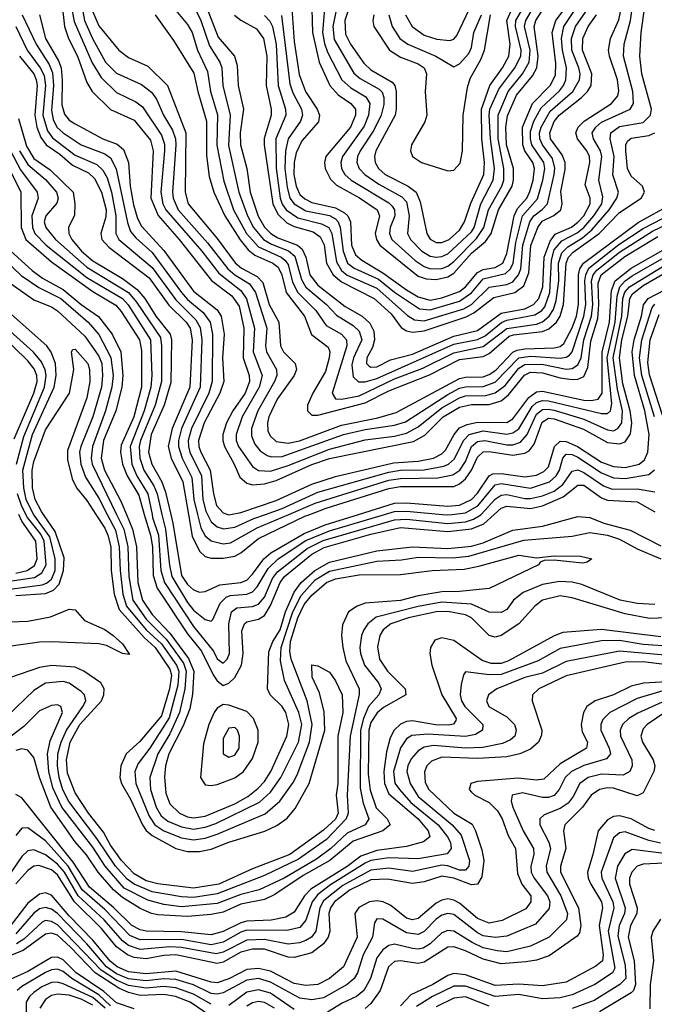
# Model space of a CAD drawing. Header units: inches. Extents: x 501365 to 657855, y 482276 to 547543.
# Tile 202 of 256: x 553423 to 555568, y 528343 to 531673. Entities that reach past the tile are written whole.
import ezdxf

# ---------------------------------------------------------------- set-up
doc = ezdxf.new("R2010")
doc.units = ezdxf.units.IN
doc.header["$MEASUREMENT"] = 0
doc.layers.add('A5552', color=7, linetype='Continuous')
doc.layers.add('A5553', color=7, linetype='Continuous')

msp = doc.modelspace()

# ---------------------------------------------------------------- linework, layer by layer
at = {"layer": 'A5552', "color": 5}
for points, elevation in [([(553310, 529762.9), (553472.9, 529787.1), (553498, 529802), (553512.6, 529830), (553505.2, 529910), (553493.6, 529933.6), (553449, 529989), (553443.5, 530000)], 2160), ([(553330, 529739.5), (553498.2, 529761.8), (553512.8, 529767.2), (553530, 529781.5), (553542.3, 529810), (553542.7, 529850), (553524, 529924), (553470, 529998.6), (553469.3, 530000)], 2140), ([(553718.6, 530000), (553746.4, 529946.4), (553759.2, 529890), (553761.8, 529810), (553771.1, 529730), (553784.2, 529690), (553849.9, 529609.9), (553902.2, 529562.2), (553953.2, 529490), (553960.8, 529470), (553957.6, 529422.4), (553928.1, 529311.9), (553863.1, 529210), (553822.8, 529157.2), (553812, 529130), (553815.2, 529090), (553859.9, 528979.9), (553879.9, 528950), (553910, 528930), (553970, 528906), (554010, 528898.9), (554050, 528904.6), (554090, 528918.1), (554252.6, 528987.4), (554302.5, 529030), (554347.2, 529092.8), (554361.2, 529118.8), (554402.6, 529230), (554411.1, 529290), (554394.3, 529370), (554340.3, 529510), (554336.3, 529536.3), (554338.1, 529570), (554363.1, 529650), (554384.8, 529695.2), (554410, 529727.1), (554460.3, 529770), (554490, 529781.9), (554570, 529795.6), (554710, 529797.3), (554817.2, 529810), (554924.7, 529815.3), (554975.2, 529824.8), (555110, 529861.9), (555170, 529853), (555230, 529860.4), (555318.8, 529858.8), (555357.3, 529850), (555341.3, 529838.7), (555325.3, 529834.7), (555230, 529845.7), (555195.8, 529844.2), (555181.8, 529838.2), (555176.4, 529830), (555010, 529749.5), (554910, 529738.8), (554850, 529738), (554770, 529724.9), (554710, 529708.6), (554590, 529699.5), (554563.2, 529690), (554534, 529670), (554513.5, 529626.5), (554510.1, 529590), (554514.5, 529550), (554525, 529505), (554569.7, 529410), (554570.4, 529390.4), (554539.4, 529250), (554530, 529050), (554532.7, 528990), (554526.6, 528970), (554459.9, 528900.1), (554365.5, 528834.5), (554250, 528778.3), (554090, 528716.7), (554010, 528704.8), (553970, 528706.7), (553870, 528723.8), (553809.4, 528749.4), (553786.4, 528766.4), (553746.4, 528810), (553683.6, 528903.6), (553589.1, 529029.1), (553568, 529068), (553555.8, 529110), (553550.3, 529150), (553552.1, 529190), (553563.1, 529230), (553581.3, 529270), (553636.4, 529350), (553645.7, 529370), (553642.3, 529390), (553630, 529401.4), (553590, 529429), (553570, 529434.5), (553510, 529429), (553470, 529404.4), (553381.4, 529318.6)], 2140), ([(553680.4, 530000), (553710, 529953.8), (553720.3, 529930), (553730.7, 529890), (553732.3, 529810), (553742.1, 529730), (553758.4, 529678.4), (553843.4, 529583.4), (553880.7, 529550), (553930, 529476.9), (553936.1, 529456.1), (553929.5, 529410), (553901.5, 529318.5), (553828.5, 529231.5), (553782.6, 529190), (553764.5, 529150), (553761, 529110), (553766.6, 529090), (553797.1, 529037.1), (553837.9, 528950), (553850.7, 528930.7), (553870, 528913.9), (553950, 528869.8), (553990, 528859.5), (554030, 528859.7), (554070, 528867.8), (554130, 528891.9), (554251.4, 528928.6), (554292.1, 528947.9), (554327.1, 528972.9), (554354.1, 529005.9), (554401.4, 529090), (554454.7, 529270), (554452.3, 529332.3), (554436.5, 529396.5), (554411.9, 529450), (554410, 529491), (554430, 529488.1), (554470, 529466), (554490, 529436.8), (554512.6, 529390), (554515, 529330), (554498.4, 529250), (554497.9, 529090), (554492.9, 529050), (554499.1, 528990), (554490.4, 528969.6), (554450, 528932.5), (554335.9, 528850), (554210, 528801.2), (554096, 528750), (554010, 528735.5), (553890, 528750.3), (553850, 528761), (553810, 528784), (553767.2, 528830), (553730, 528881.9), (553705.8, 528925.8), (553655.2, 528990), (553610, 529058.7), (553584.5, 529124.5), (553580.4, 529170), (553593.4, 529230), (553626.3, 529290), (553698.7, 529370), (553707.6, 529390), (553708, 529410), (553697.1, 529430), (553639.9, 529470), (553610, 529483.4), (553530, 529489.1), (553490, 529482.7), (553394.7, 529450)], 2120), ([(553410, 529725.8), (553510, 529732), (553536.7, 529743.3), (553556, 529764), (553571.1, 529810), (553572.8, 529852.8), (553542.3, 529942.3), (553502.8, 530000)], 2120), ([(553410, 529801), (553447.7, 529810), (553472.6, 529827.4), (553481.9, 529850), (553476.7, 529910), (553430, 529977.4), (553419.4, 530000)], 2180), ([(553750.4, 530000), (553774.9, 529950), (553788, 529890), (553792, 529790), (553805.3, 529710), (553850, 529645.3), (553918.2, 529578.2), (553976.4, 529496.4), (553985.8, 529470), (553981, 529410), (553963.3, 529330), (553930, 529258.1), (553890, 529190), (553862.3, 529110), (553864.7, 529070), (553883.9, 529010), (553901, 528981), (553923, 528963), (553970, 528943), (554010, 528935.9), (554050, 528942.2), (554085.8, 528954.2), (554233.4, 529026.6), (554270, 529060.4), (554305.9, 529110), (554365, 529230), (554375.9, 529290), (554366.5, 529330), (554318, 529438), (554304.6, 529504.6), (554307, 529550), (554346.4, 529670), (554374.2, 529725.8), (554421.8, 529778.2), (554470, 529808), (554630, 529841.8), (554713.2, 529846.8), (554770, 529855.4), (554886.3, 529853.7), (554940.7, 529859.3), (555127.2, 529912.8), (555290, 529926.2), (555350, 529939.1), (555410, 529929.3), (555450, 529916.4), (555510, 529883.3), (555589.9, 529850.1)], 2160), ([(553783.2, 530000), (553803.5, 529950), (553817.1, 529890), (553822, 529770), (553837.8, 529710), (553870, 529661.6), (553930, 529598.5), (553993.2, 529513.2), (554010.9, 529470), (554007.4, 529392.6), (553997.7, 529342.3), (553975.3, 529284.7), (553926.7, 529190), (553915.8, 529150), (553912.7, 529112.6), (553916.7, 529056.7), (553930, 529020.7), (553962.4, 528990), (553990, 528977.7), (554010, 528974.1), (554050, 528979.4), (554150, 529021.1), (554193.6, 529046.4), (554227.4, 529072.6), (554250, 529096.4), (554271.9, 529130), (554325.7, 529250), (554332.1, 529290), (554322.3, 529330), (554309.6, 529350), (554269.9, 529390), (554260.1, 529410), (554264.5, 529535.5), (554278.4, 529570), (554302.7, 529610), (554320.9, 529670), (554350, 529736.8), (554374.1, 529770), (554420.2, 529810), (554470, 529838.2), (554630, 529876.4), (554750, 529890.9), (554870, 529884.6), (554950, 529892.6), (554990, 529904.3), (555090, 529947.1), (555190, 529959.7), (555310, 529993.4), (555349.9, 529990.1), (555397.7, 529970), (555486.5, 529946.5), (555590, 529893.8)], 2180), ([(553844, 530000), (553864.5, 529930), (553871.8, 529890), (553873.5, 529793.5), (553887.5, 529750), (553990, 529596.3), (554037.2, 529537.2), (554076.9, 529456.9), (554090, 529437.6), (554110, 529421.5), (554130, 529429), (554150, 529448.8), (554172.7, 529490), (554178, 529530), (554173.5, 529606.5), (554182.1, 529630), (554190, 529636.7), (554230, 529645.6), (554250, 529658.5), (554270, 529692), (554303, 529770), (554317.6, 529790), (554410, 529865.1), (554452.2, 529887.8), (554610, 529933), (554710, 529955.7), (554870, 529942.2), (554950, 529951.3), (554991.6, 529968.4), (555026.9, 530000)], 2220), ([(553870.1, 530000), (553872.1, 529990), (553892.3, 529930), (553900, 529810), (553912.3, 529770), (554010, 529620.8), (554077.4, 529537.4), (554090, 529511.9), (554110, 529496.8), (554124, 529510), (554131.5, 529530), (554129.5, 529629.5), (554138.4, 529670), (554156.4, 529683.6), (554210, 529688.2), (554230, 529696.2), (554250, 529720.6), (554277, 529783), (554293.7, 529806.3), (554394.8, 529885.2), (554448.2, 529911.8), (554690, 529982.2), (554730, 529984.1), (554870, 529969.8), (554930, 529975.4), (554956.3, 529983.7), (554981.7, 529998.3), (554983.2, 530000)], 2240), ([(553903.6, 530000), (553915.6, 529950), (553928.6, 529828.6), (553937.1, 529790), (553990, 529701.6), (554010, 529676.4), (554050, 529644.5), (554070, 529639.2), (554075.4, 529644.6), (554100.1, 529699.9), (554120.4, 529719.6), (554134.7, 529725.3), (554190, 529729.8), (554210, 529737.8), (554225.5, 529754.5), (554262.8, 529817.2), (554296.6, 529850), (554390, 529911.3), (554470, 529944.7), (554656.2, 530000)], 2260), ([(553933.2, 530000), (553940.2, 529970), (553970, 529793.4), (553990, 529762.8), (554010, 529745.2), (554030, 529736.8), (554050, 529739.5), (554098.7, 529761.3), (554170, 529770), (554190, 529778), (554210, 529797.8), (554248.2, 529850), (554272, 529870), (554384.3, 529935.7), (554454.8, 529965.2), (554567.6, 530000)], 2280), ([(553993.1, 530000), (554006.2, 529926.2), (554030, 529876), (554050, 529857.3), (554070, 529852.5), (554110, 529852.2), (554150, 529858.5), (554170, 529869.8), (554230, 529918.9), (554386.4, 529993.6), (554403, 530000)], 2320), ([(554023.7, 530000), (554035.1, 529955.1), (554050, 529927.3), (554070, 529910.1), (554110, 529900.7), (554135.7, 529904.3), (554225.8, 529954.2), (554332.1, 530000)], 2340), ([(554057.2, 530000), (554070, 529974.5), (554090, 529957.9), (554111.3, 529951.3), (554150, 529956.7), (554214.1, 529985.9), (554253.5, 530000)], 2360), ([(554126.8, 530000), (554130, 529998.9), (554135.5, 530000)], 2380), ([(554851.9, 530000), (554870, 529998.3), (554884.3, 530000)], 2260), ([(555570, 529695.5), (555510, 529698.9), (555452.3, 529710), (555322.9, 529762.9), (555290, 529771.2), (555247.3, 529772.7), (555190, 529763), (555124.4, 529735.6), (555092.2, 529710), (555070, 529677.9), (555050, 529667.9), (555010, 529669.9), (554950, 529696.8), (554850, 529702.8), (554770, 529688.2), (554627.3, 529652.7), (554600.1, 529630), (554585.9, 529610), (554577.6, 529590), (554573, 529550), (554574.3, 529530), (554588.1, 529490), (554635.6, 529430), (554644.7, 529410), (554637.1, 529390), (554601.5, 529350), (554584.5, 529310), (554574.5, 529270), (554574.1, 529074.1), (554583.9, 529023.9), (554603.5, 528970), (554590.1, 528950), (554530, 528922.5), (554474.7, 528870), (554426, 528834), (554316.3, 528770), (554231.8, 528730), (554170, 528714.4), (554090, 528683.9), (553970, 528672.9), (553910, 528680.8), (553855.3, 528695.3), (553775.5, 528735.5), (553711.7, 528810), (553670, 528874.8), (553565.1, 529010), (553535, 529075), (553521.1, 529130), (553516.8, 529190), (553525.4, 529234.6), (553566.9, 529330), (553561.2, 529350), (553550, 529355.6), (553530, 529353.5), (553490, 529335.6), (553437, 529283), (553370, 529232.2)], 2160), ([(555610, 529650), (555551.9, 529648.1), (555470, 529663.4), (555290, 529718.4), (555250, 529724.2), (555190, 529709.9), (555163.7, 529690), (555110.4, 529629.6), (555050, 529590.3), (555030, 529584.4), (555009.5, 529590), (554950, 529650.5), (554930, 529660.7), (554870, 529671.3), (554830, 529670.4), (554736.6, 529650), (554677.4, 529630), (554651.2, 529610), (554640.2, 529590), (554632.5, 529552.5), (554639.4, 529510), (554666.3, 529470), (554725.3, 529410), (554728.3, 529390), (554653, 529347), (554631.2, 529328.8), (554610, 529296.8), (554602.7, 529270), (554601.2, 529121.2), (554607.6, 529067.6), (554627.7, 529007.7), (554664.9, 528970), (554675.5, 528950), (554650.1, 528930), (554550, 528895.4), (554471.2, 528830), (554381.3, 528778.7), (554285.4, 528714.6), (554250, 528698.2), (554170, 528681.6), (554110, 528655.3), (554070, 528647.2), (553990, 528640.6), (553890, 528646.1), (553867.9, 528650), (553830, 528667.3), (553770, 528704.6), (553740, 528730), (553687.8, 528790), (553648.4, 528848.4), (553610, 528892.3), (553527.4, 529010), (553489.2, 529110), (553470, 529177.9), (553450, 529202.4), (553430, 529207.6), (553410, 529201.8)], 2180), ([(553271.8, 529631.8), (553450, 529638.7), (553526.7, 529653.3), (553590, 529679.2), (553610, 529677.8), (553641.2, 529641.2), (553710, 529610.4), (553739.2, 529590), (553770, 529562.6), (553793.5, 529526.5), (553770.2, 529529.8), (553716.5, 529556.4), (553690, 529562.5), (553530, 529568.8), (553490, 529567.7), (553370, 529551.2)], 2080), ([(555590, 529585.7), (555389.3, 529610.7), (555259.3, 529600.7), (555230, 529589.4), (555075.2, 529504.8), (555050, 529495.3), (555016, 529496), (554985.7, 529505.7), (554890, 529573.6), (554850, 529582.6), (554825.8, 529574.2), (554811.1, 529550), (554809.6, 529530), (554816.1, 529490), (554850.1, 529390), (554897.9, 529310), (554896.6, 529303.4), (554889.7, 529290.3), (554872.5, 529287.5), (554828.4, 529288.4), (554750, 529301.7), (554730, 529300.1), (554710, 529291), (554688.5, 529270), (554675.5, 529244.5), (554663, 529197), (554654.2, 529130), (554655.7, 529090), (554670, 529055.4), (554769.8, 528970), (554803.6, 528930), (554809.5, 528910), (554787.6, 528892.4), (554730, 528876.8), (554630, 528863.3), (554575.6, 528844.4), (554530, 528808.7), (554407.3, 528732.7), (554385.8, 528710), (554350, 528654.9), (554322.2, 528637.8), (554272.3, 528627.7), (554190, 528623.9), (554170, 528618.8), (554110, 528588.9), (554070, 528578), (553970, 528588.5), (553850, 528590.8), (553830, 528594.6), (553801.3, 528610), (553740.7, 528670), (553659.2, 528739.2), (553603.4, 528823.4), (553430, 529041.8), (553410, 529052.6)], 2220), ([(555630, 529553.5), (555530, 529560.6), (555450, 529573.1), (555390, 529572), (555250, 529546.2), (555175, 529505), (555050, 529459.1), (555010, 529457.3), (554930, 529467.6), (554922.4, 529457.6), (554915.5, 529424.5), (554911.3, 529390), (554915.8, 529370), (554927.4, 529350), (554988.1, 529290), (554987.1, 529270), (554964, 529256), (554930, 529248.5), (554802.9, 529257.1), (554748.1, 529251.9), (554730, 529240.5), (554710, 529210.4), (554686.6, 529130), (554691.1, 529091.1), (554706.4, 529070), (554745.3, 529025.3), (554837.3, 528950), (554869.3, 528910), (554879.5, 528890), (554881.8, 528870), (554867.5, 528852.5), (554770, 528835.1), (554670, 528838.8), (554610, 528829.2), (554590, 528821), (554472.8, 528747.2), (554430, 528714.8), (554410.9, 528690), (554390, 528627.3), (554370, 528603.4), (554327.3, 528592.7), (554190, 528593.9), (554170, 528587.2), (554110, 528553.2), (554070, 528544.7), (553970, 528562.4), (553830, 528561), (553795.5, 528575.5), (553710, 528663.7), (553633.9, 528730), (553586.7, 528810), (553510, 528896.1), (553450, 528939.5), (553430, 528938.6), (553410, 528914.6)], 2240), ([(555630, 529521.8), (555450, 529538), (555270, 529502.9), (555190, 529462.8), (555130, 529447.9), (555035.3, 529410), (555007.7, 529390), (555001, 529370), (555008.4, 529350), (555070, 529315.3), (555095.1, 529290), (555100.5, 529270), (555096, 529250), (555082, 529238), (555054.4, 529225.6), (554988.4, 529211.6), (554930, 529209.3), (554821.4, 529218.6), (554790, 529212.7), (554770, 529200.3), (554746.4, 529173.6), (554735.3, 529150), (554731.8, 529130), (554742.9, 529090), (554770, 529045.7), (554884.5, 528950), (554915.6, 528915.6), (554943.4, 528830), (554941, 528810), (554930, 528796.9), (554910, 528796.6), (554870, 528811.9), (554850, 528813.3), (554750, 528791.9), (554670, 528803.6), (554610, 528796.9), (554515.5, 528744.5), (554450, 528693), (554437, 528670), (554424.3, 528590), (554409.2, 528570.8), (554390, 528558.8), (554369, 528551), (554330, 528546.8), (554250, 528562.1), (554190, 528560.3), (554110, 528519.2), (554086.6, 528513.4), (553970, 528535.6), (553930, 528537.4), (553830, 528528.4), (553790, 528542.2), (553770, 528558), (553708.4, 528628.4), (553620.5, 528710), (553573.8, 528790), (553550, 528817.5), (553510, 528848.3), (553470, 528866.1), (553450, 528862.2), (553430, 528843.6), (553330, 528697.1)], 2260), ([(555611.5, 529491.5), (555530, 529501.5), (555470, 529499.8), (555270, 529453.9), (555177.3, 529410), (555156, 529390), (555155.6, 529370), (555187.5, 529270), (555187.1, 529252.9), (555176.9, 529230), (555150, 529205.9), (555113.4, 529190), (555070, 529180.3), (554970, 529174.3), (554850, 529178.9), (554814.5, 529165.5), (554799.5, 529150), (554790.9, 529129.1), (554793.7, 529093.7), (554805.6, 529070), (554890, 528989.4), (554952.1, 528952.1), (554963.9, 528930), (554985.4, 528865.4), (554991.7, 528830), (554985.3, 528774.7), (554970.7, 528749.3), (554950, 528747.7), (554890, 528770), (554850, 528776.3), (554790, 528757.8), (554750, 528751.5), (554666.6, 528766.6), (554610, 528763.6), (554539.4, 528730), (554487.2, 528690), (554472.8, 528670), (554467.9, 528650), (554471.4, 528590), (554465.5, 528570), (554450, 528547.3), (554410, 528516.8), (554350, 528501), (554330, 528503), (554250, 528529.3), (554210, 528529.8), (554170, 528519.2), (554110, 528485.5), (554090, 528480.8), (553950, 528510.4), (553910, 528508.7), (553850, 528497.4), (553810, 528501.2), (553786.8, 528510), (553750, 528537.8), (553699.6, 528599.6), (553607.6, 528690), (553550, 528781), (553530, 528798.3), (553486.9, 528813.1), (553470, 528810.5), (553450, 528795.5), (553409.8, 528750.2)], 2280), ([(555670, 529436.7), (555531, 529429), (555490, 529419.2), (555430, 529390.2), (555368.6, 529370), (555339.6, 529350), (555328.1, 529330), (555320.2, 529290), (555324.3, 529264.3), (555342.5, 529230), (555339.3, 529210), (555250, 529156.1), (555194.9, 529105.1), (555170, 529101.5), (555108.1, 529108.1), (554970, 529097), (554947.3, 529090), (554941.8, 529070), (554950, 529060.5), (554960.8, 529050), (555010, 529026), (555037.9, 528997.9), (555053.3, 528970), (555074, 528914), (555098.8, 528870), (555105.1, 528785.1), (555119.9, 528750), (555150.4, 528710), (555150.4, 528690), (555134, 528666), (555053.2, 528626.8), (555010, 528618.1), (554970, 528633.4), (554910, 528685.5), (554890, 528695.7), (554870, 528699.4), (554850, 528695.6), (554830, 528685.2), (554770, 528633), (554750, 528628.4), (554730, 528634.2), (554676.9, 528676.9), (554651, 528690), (554630, 528693.2), (554605.1, 528690), (554569.2, 528670.8), (554555.9, 528650), (554563.1, 528570), (554517.7, 528470), (554470, 528430.2), (554430, 528409.9), (554390, 528407.3), (554350, 528414.1), (554270, 528455.3), (554230, 528464.5), (554190, 528460.4), (554130, 528429.4), (554090, 528416.1), (554070, 528417.7), (553950, 528455), (553850, 528446), (553790, 528453), (553752.5, 528470), (553729, 528489), (553670, 528560.4), (553590, 528641.9), (553530, 528712), (553510, 528720.3), (553490, 528715.4), (553450, 528685.6), (553390, 528607.5)], 2320), ([(555597.1, 529402.9), (555510, 529377.9), (555417.8, 529330), (555394, 529306), (555387, 529290), (555386.9, 529270), (555415.1, 529210), (555420.1, 529190), (555406.2, 529173.8), (555330, 529150.9), (555288.6, 529130), (555266.7, 529110), (555246.5, 529070), (555230, 529049.4), (555210, 529043), (555190, 529042.9), (555122.1, 529057.9), (555087.8, 529050), (555083.7, 529030), (555090.1, 529010), (555124.7, 528930), (555159.6, 528870), (555160.4, 528850), (555150.3, 528810), (555152.2, 528790), (555162.1, 528770), (555207.1, 528710), (555214.7, 528690), (555213, 528667), (555165.9, 528614.1), (555070, 528574.1), (555030, 528568.6), (554990, 528575.3), (554970, 528584.4), (554890, 528647.4), (554870, 528650.5), (554850, 528644.8), (554830, 528631.1), (554790, 528589.4), (554770, 528579.3), (554730, 528585), (554650, 528630.7), (554630, 528631.9), (554621.6, 528618.4), (554615.1, 528570), (554583.5, 528510), (554564.7, 528450), (554553.5, 528430), (554530.1, 528410), (554450, 528365.3), (554410, 528357.9), (554370, 528363.9), (554270, 528418.5), (554230, 528430), (554190, 528424.4), (554110, 528381.7), (554090, 528377.6), (554070, 528380.3), (554010, 528408.5), (553950, 528427.3), (553910, 528429.6), (553850, 528422.3), (553790, 528429.3), (553750, 528446.7), (553716.3, 528470), (553650, 528547.8), (553550, 528650.4), (553530, 528665.4), (553510, 528671.1), (553490, 528665.8), (553469.2, 528650.8), (553410, 528581.2)], 2340), ([(555630, 529381.1), (555512.2, 529327.8), (555482.4, 529310), (555460.8, 529290), (555452.5, 529270), (555453.6, 529250), (555491.5, 529170), (555493.7, 529150), (555485.4, 529130), (555462.3, 529117.7), (555390, 529121.4), (555344.8, 529110), (555316.7, 529090), (555294.2, 529045.8), (555276.8, 529023.2), (555250, 529005.1), (555195.7, 528984.3), (555181.5, 528970), (555181.5, 528950), (555211.3, 528891.3), (555216.8, 528870), (555202.9, 528810), (555204.5, 528790), (555251.8, 528710), (555274.2, 528650), (555271.1, 528628.9), (555212.6, 528570), (555150, 528539.5), (555070, 528521.2), (555036.3, 528523.7), (554990, 528534.7), (554951.7, 528551.7), (554890, 528590.5), (554870, 528593.2), (554850, 528585), (554810, 528547.2), (554786.8, 528533.2), (554770, 528529.2), (554750, 528531.6), (554690, 528546.6), (554670, 528542.3), (554650, 528527.5), (554630, 528500.9), (554608.8, 528430), (554585.6, 528390), (554560.8, 528370), (554512.7, 528347.2), (554463.5, 528316.5)], 2360), ([(555607.5, 529332.5), (555543.7, 529290), (555530, 529274.7), (555522.7, 529250), (555528.6, 529230), (555564.3, 529170), (555569.7, 529150), (555566.9, 529130), (555530, 529058.5), (555510, 529047.9), (555430, 529073.7), (555410, 529075.3), (555382.6, 529070), (555354.9, 529050), (555325, 529010), (555265.9, 528950), (555260.7, 528930), (555269, 528870), (555251, 528810), (555250.7, 528790), (555311.7, 528670), (555319.6, 528610), (555315.3, 528584.7), (555306.7, 528573.3), (555212.4, 528507.6), (555170, 528492.7), (555133.7, 528486.3), (555050, 528479.9), (554990, 528495.5), (554930, 528524.1), (554890, 528537.4), (554870, 528536.2), (554790, 528485.7), (554770, 528480.7), (554710, 528490.5), (554690, 528487.8), (554669.2, 528470), (554641.7, 528390), (554610, 528346.3), (554590, 528328.8)], 2380), ([(555570, 528931.4), (555550, 528937.4), (555490, 528970.2), (555450, 528980.7), (555430, 528978.4), (555410, 528967.2), (555378.3, 528930), (555360.7, 528850), (555342, 528790), (555344.3, 528770), (555353.3, 528750), (555389.4, 528690), (555392.5, 528670), (555381.4, 528610), (555395, 528510), (555392.3, 528490), (555370, 528472.2), (555270, 528418), (555190, 528406.2), (555110, 528411), (555030, 528407.2), (554930, 528443.4), (554890, 528447.3), (554870, 528441.1), (554818.9, 528410), (554745, 528375), (554710, 528338.5)], 2420), ([(555588.6, 528888.6), (555550, 528897.6), (555470, 528927), (555450, 528922.9), (555430, 528906), (555388.9, 528790), (555390.1, 528769.9), (555428.2, 528690), (555431.7, 528670), (555412.3, 528590), (555434.4, 528465.7), (555426.7, 528450), (555367.4, 528410), (555290, 528374.8), (555250, 528365.5), (555190, 528361.7), (555110, 528376.2), (555030, 528370.1), (554930, 528405.1), (554890, 528404.4), (554818.2, 528370), (554764.3, 528335.7)], 2440), ([(555610, 528852.1), (555493.4, 528866.6), (555468.1, 528851.9), (555443.1, 528810), (555435.2, 528770), (555469.5, 528670), (555467.3, 528650), (555449.3, 528610), (555445, 528575), (555470, 528474.7), (555471.3, 528430), (555451.9, 528410), (555364.2, 528355.8), (555290, 528329.5)], 2460), ([(555650, 528822.4), (555530, 528817.7), (555509.8, 528810.2), (555491.6, 528790), (555484.5, 528770), (555483.8, 528750), (555510.3, 528670), (555509.2, 528650.8), (555487.7, 528610), (555479.8, 528570), (555500.1, 528490), (555504.1, 528410), (555498.1, 528390), (555490, 528381.8), (555382.7, 528317.3)], 2480), ([(554070, 528343.2), (554010, 528377.7), (553950, 528398.8), (553910, 528403.7), (553850, 528397.4), (553790, 528406.8), (553750, 528425.1), (553698.6, 528458.6), (553550, 528612.2), (553530, 528623.6), (553510, 528626.1), (553498.8, 528621.2), (553436.2, 528563.8), (553412, 528548)], 2360), ([(555588.4, 528631.6), (555563.5, 528590), (555557.6, 528570), (555565, 528490), (555553.5, 528410), (555552.6, 528327.4)], 2520), ([(554070, 528302.3), (553998.4, 528350), (553949.4, 528369.4), (553910, 528376.4), (553830, 528373.2), (553790, 528383), (553757.8, 528397.8), (553677.6, 528450), (553595.6, 528535.6), (553550, 528576.5), (553530, 528583.9), (553510, 528580.5), (553434.7, 528525.3), (553345.9, 528490)], 2380), ([(553810, 528328.2), (553750, 528348), (553706.9, 528386.9), (553613.1, 528450), (553570, 528493.6), (553550, 528502.7), (553530, 528501.5), (553450, 528454.4), (553390, 528426.6)], 2420), ([(553730, 528337.6), (553690, 528375.7), (553599.4, 528430), (553570, 528453.8), (553550, 528462.3), (553530, 528459.5), (553510, 528450.4), (553430, 528403.8), (553413.9, 528390)], 2440), ([(553711.1, 528330), (553670, 528365.7), (553570, 528412), (553550, 528417.9), (553530, 528416.6), (553497.7, 528402.3), (553470, 528383.5), (553456.1, 528370), (553445, 528350), (553444.6, 528310)], 2460), ([(554350, 528325.4), (554270, 528380.7), (554230, 528392.6), (554190, 528384.6), (554130, 528339.7)], 2360), ([(553670, 528339.9), (553630, 528360.9), (553590, 528374), (553550, 528377.1), (553530, 528372.7), (553510, 528359.3), (553490.9, 528330)], 2480), ([(555010, 528336.6), (554930, 528368.5), (554890, 528364.5), (554830, 528335.1)], 2460), ([(554284.5, 528330), (554250, 528349.3), (554230, 528352.5), (554210, 528348.7), (554190, 528337.1)], 2380)]:
    msp.add_lwpolyline(points, dxfattribs=dict(at, elevation=elevation))
for points, elevation in [([(554110, 529357.2), (554090, 529344.3), (554079.7, 529330), (554061.8, 529290), (554044.5, 529224.5), (554034.4, 529110), (554050, 529085.8), (554070, 529082.7), (554090, 529086.7), (554150, 529109), (554179, 529130), (554210, 529174.4), (554228.7, 529230), (554229.1, 529270), (554213.5, 529310), (554190, 529332.9), (554130, 529355.1)], 2220), ([(554150, 529279.5), (554130, 529277.6), (554110, 529242), (554110, 529190.5), (554130, 529178.6), (554150, 529186.1), (554164.2, 529210), (554165.4, 529250), (554159.1, 529270)], 2240)]:
    msp.add_lwpolyline(points, close=True, dxfattribs=dict(at, elevation=elevation))
at = {"layer": 'A5553', "color": 5}
for points, elevation in [([(553576.6, 531830), (553606.9, 531666.9), (553667.5, 531527.5), (553698, 531478), (553750, 531426.7), (553815, 531395), (553838.3, 531378.3), (553902.4, 531282.4), (553912.2, 531252.2), (553912.6, 531230), (553899.4, 531090), (553907.1, 531050), (553916.9, 531030), (554037.9, 530890), (554095.6, 530815.5), (554170, 530757.8), (554189.5, 530729.5), (554216.6, 530630), (554211.9, 530550), (554242, 530470), (554232.2, 530430), (554174.3, 530330), (554153.9, 530270), (554155, 530250), (554162.7, 530230), (554210, 530161.8), (554230, 530148.4), (554270, 530146.4), (554330, 530165.2), (554470, 530221.1), (554590, 530252.2), (554690, 530264.9), (554730, 530274.8), (554770, 530296.2), (554850, 530360.2), (554910, 530394.7), (554930, 530400.6), (554998.2, 530401.8), (555030, 530410.8), (555063.6, 530436.4), (555110, 530494.9), (555130, 530507), (555187.8, 530507.8), (555270, 530491.5), (555290, 530493.8), (555310, 530505.8), (555320.9, 530530), (555329.3, 530590), (555355.2, 530670), (555360, 530710), (555355.3, 530790), (555361.3, 530810), (555373.7, 530826.3), (555450, 530886.9), (555562.4, 530957.6), (555670, 531009.9)], 2440), ([(553612.3, 531830), (553642, 531670), (553669, 531609), (553713, 531530), (553750, 531492.1), (553834.2, 531454.2), (553868.1, 531428.1), (553884.8, 531404.8), (553909, 531350), (553939.5, 531299.5), (553949.4, 531270), (553950.6, 531250), (553939.7, 531090), (553941.4, 531070), (553958.3, 531030), (554058, 530918), (554126.7, 530830), (554150, 530810), (554199.3, 530779.3), (554219.5, 530750), (554257.8, 530630), (554253.1, 530570), (554256.9, 530550), (554290.4, 530490), (554291.5, 530470), (554284.4, 530450), (554227.7, 530350), (554206.1, 530290), (554206.2, 530266.2), (554217.6, 530237.6), (554235.3, 530215.3), (554259.1, 530199.1), (554274.4, 530194.4), (554310, 530195.5), (554517, 530270), (554590, 530286.7), (554690, 530302.2), (554726.8, 530313.2), (554870, 530405.4), (554910, 530426.5), (554930, 530432), (554990, 530432.3), (555030, 530447.6), (555110.3, 530529.7), (555150, 530535.6), (555250, 530528.4), (555270, 530531.5), (555280.9, 530539.1), (555290.5, 530550), (555330.1, 530670), (555336.8, 530710), (555332.6, 530790), (555336.1, 530810), (555347.2, 530832.8), (555447.7, 530912.3), (555530, 530966.9), (555728.6, 531070)], 2460), ([(554561.4, 531790), (554521.7, 531670), (554523.7, 531623.7), (554541.1, 531590), (554585.6, 531525.6), (554610, 531503.7), (554681.6, 531461.6), (554691.3, 531450), (554695.7, 531430), (554695.8, 531370), (554691.5, 531350), (554627.1, 531230), (554622.2, 531210), (554624.2, 531190), (554635.9, 531170), (554657.7, 531150), (554736.3, 531110), (554762.8, 531090), (554776.9, 531056.9), (554799.2, 530950), (554810, 530930.7), (554830, 530919.3), (554850, 530919.4), (554874.1, 530930), (554910, 530961.5), (554926.8, 530990), (554947.9, 531052.1), (554991.3, 531150), (554993.9, 531190), (554985.3, 531270), (554984.3, 531370), (555011.8, 531450), (555054.7, 531510), (555076, 531550), (555080.4, 531590), (555069.5, 531670), (555113.8, 531770)], 2780), ([(553565.1, 531730), (553573.8, 531650), (553588.2, 531610), (553618.3, 531550), (553650, 531460.5), (553667.3, 531430), (553730, 531369.8), (553810, 531333.3), (553865.4, 531265.4), (553874, 531230), (553866.4, 531070), (553890.7, 531010.7), (553962, 530930), (554071.6, 530791.6), (554139.6, 530739.6), (554164.1, 530704.1), (554180.6, 530630), (554177.6, 530530), (554198.6, 530470), (554199.4, 530450), (554184.8, 530410), (554143, 530350), (554121.4, 530310), (554109.9, 530270.1), (554109.8, 530250), (554114.5, 530230), (554148.1, 530170), (554166.4, 530126.4), (554190, 530105.4), (554210, 530100.5), (554250, 530103.1), (554290, 530115.2), (554410, 530168.6), (554470, 530189.1), (554753.7, 530246.3), (554792.1, 530267.9), (554854.3, 530330), (554910, 530363.2), (554950, 530371.5), (555010, 530371.5), (555050, 530384.3), (555075.2, 530404.8), (555129.1, 530470.9), (555150, 530480.6), (555190, 530479.1), (555250, 530461.4), (555290, 530455.8), (555310, 530456.9), (555330, 530466), (555343.3, 530496.6), (555353.7, 530586.3), (555377.1, 530662.9), (555380.8, 530710), (555378.3, 530781.7), (555388.6, 530810), (555468.2, 530871.8), (555580, 530940)], 2420), ([(554010, 531721.3), (554035.3, 531670), (554064.5, 531584.5), (554098.8, 531530), (554106.2, 531510), (554109.8, 531450), (554134.1, 531350), (554128.1, 531248.1), (554163.6, 531090), (554193.2, 531010), (554212.6, 530970), (554246.3, 530930), (554273.9, 530913.9), (554331.4, 530891.4), (554352.9, 530872.9), (554375, 530795), (554390, 530768.3), (554460.3, 530710), (554493.8, 530673.8), (554550, 530638.9), (554570, 530619.4), (554578.9, 530590), (554551.2, 530530), (554545.4, 530505.4), (554550, 530465.8), (554568.2, 530448.2), (554590, 530448.1), (554630, 530459.9), (554890, 530575.2), (554970, 530591), (554995.8, 530604.2), (555051, 530649), (555070, 530657.4), (555164.5, 530675.5), (555187.3, 530690), (555197.5, 530702.5), (555214.7, 530750), (555220, 530860), (555230, 530894.4), (555254.9, 530925.1), (555307.2, 530952.8), (555329.2, 530970.8), (555363.5, 531010), (555390.2, 531050), (555394.5, 531074.5), (555380.3, 531130), (555391, 531210), (555386.6, 531230), (555362.1, 531270), (555357.7, 531290), (555369.9, 531310), (555390, 531326.4), (555486.3, 531370), (555497.1, 531390), (555495.6, 531430), (555464.1, 531550), (555465.7, 531590), (555487.7, 531670), (555493.5, 531710)], 2560), ([(554048.1, 531730), (554094, 531614), (554148.7, 531550), (554158, 531518), (554161, 531450), (554179.5, 531370), (554168.5, 531290), (554168.7, 531250), (554190, 531170), (554202.1, 531090), (554228.6, 531008.6), (554250, 530971.4), (554271.1, 530950), (554295.3, 530935.3), (554361.3, 530910), (554377.3, 530897.3), (554389.9, 530870), (554403.3, 530810), (554430, 530775.2), (554523, 530703), (554580.1, 530670), (554606.6, 530646.6), (554620.2, 530620.2), (554622.5, 530590), (554615.3, 530564.7), (554596.1, 530530), (554595, 530510), (554602.8, 530502.8), (554610, 530497.9), (554630, 530499.2), (554676.7, 530523.2), (554750, 530542.4), (554890, 530602.5), (554970, 530622.2), (555050, 530681.1), (555130, 530695.7), (555159.7, 530710), (555178.1, 530730), (555191.3, 530770), (555195.8, 530870), (555215.9, 530924.1), (555232.8, 530947.2), (555288.6, 530971.4), (555310, 530988.1), (555329.4, 531010), (555351, 531050), (555350.9, 531070), (555334.8, 531114.8), (555349.5, 531190), (555348.6, 531210), (555340.4, 531230), (555308.7, 531270), (555302.5, 531290), (555310.8, 531310), (555331.4, 531330), (555423.4, 531390), (555444.8, 531415.2), (555448, 531432), (555443, 531470), (555416.3, 531550), (555413.7, 531570), (555420, 531610), (555447.6, 531672.4), (555456, 531710)], 2580), ([(554409.4, 531750), (554413, 531630), (554434.9, 531530), (554470.9, 531450), (554499.5, 531419.5), (554542.2, 531390), (554557.4, 531370), (554558.3, 531350), (554540.8, 531310), (554457.7, 531210), (554453.3, 531190), (554455.4, 531170), (554473.4, 531133.4), (554493.3, 531113.3), (554571, 531071), (554631, 531030), (554638.5, 531010), (554624.8, 530950), (554628.5, 530930), (554639.6, 530910), (554770, 530806.2), (554796.6, 530796.6), (554830, 530794.5), (554870, 530803.5), (554890, 530815.7), (554950, 530883), (554997.4, 530922.6), (555017, 530950), (555041.3, 531030), (555087.3, 531110), (555092.5, 531130), (555091.7, 531170), (555068.1, 531250), (555066.5, 531310), (555072, 531348), (555102.1, 531417.9), (555156.3, 531483.7), (555170.6, 531510), (555175.3, 531550), (555161.6, 531650), (555167.3, 531670), (555206, 531730)], 2720), ([(554456.6, 531750), (554446.6, 531630), (554452.6, 531592.6), (554462.8, 531562.8), (554511.2, 531470), (554542.5, 531442.5), (554592.3, 531412.3), (554606.8, 531390), (554602.2, 531350), (554586.8, 531313.2), (554513.5, 531210), (554508.5, 531190), (554510.6, 531170), (554521.3, 531150), (554543.6, 531130), (554670, 531054), (554682.1, 531042.1), (554689.8, 531030), (554690.6, 531010), (554675.4, 530970), (554672.6, 530950), (554680.8, 530930), (554759.2, 530859.2), (554790, 530838), (554811, 530831), (554850, 530831.4), (554870, 530839.8), (554890, 530855.7), (554966.9, 530933.1), (554992.1, 530970), (555007.7, 531030), (555052.9, 531110), (555059.5, 531130), (555059.4, 531170), (555040.4, 531270), (555039.8, 531350), (555074.1, 531430), (555122.3, 531490), (555145.4, 531530), (555148.3, 531570), (555129.6, 531650.4), (555133.4, 531670), (555180.1, 531750)], 2740), ([(554501.9, 531750), (554481.2, 531650), (554485.6, 531605.6), (554552.1, 531492.1), (554573.9, 531473.9), (554638.1, 531438.1), (554647.7, 531427.7), (554653.4, 531410), (554653.3, 531386.7), (554644.9, 531350), (554620.4, 531299.6), (554573.7, 531230), (554564.6, 531210), (554562.5, 531190), (554570.1, 531170), (554589, 531149), (554636.4, 531116.4), (554714.2, 531074.2), (554730, 531056.9), (554739.8, 531010), (554733.8, 530950), (554744.1, 530930), (554782.3, 530890), (554810, 530873.8), (554830, 530869.8), (554850, 530872.2), (554870, 530881.3), (554950, 530955.3), (554958.8, 530970), (554981.7, 531050), (555023.8, 531130), (555027.2, 531170), (555013.8, 531270), (555009.3, 531350), (555012.5, 531370), (555042.2, 531437.8), (555097, 531510), (555117.1, 531550), (555118, 531570), (555098.6, 531650), (555100.4, 531670), (555134.8, 531730)], 2760), ([(553200, 531690), (553319.7, 531419.7), (553330.8, 531330), (553353.6, 531250), (553381, 531181), (553426.1, 531090), (553428.1, 530970), (553443, 530930), (553530, 530854.5), (553670, 530753.8), (553747.1, 530707.1), (553765.8, 530685.8), (553828.1, 530590), (553834.4, 530554.4), (553834.2, 530430), (553808.3, 530330), (553765.5, 530234.5), (553763.5, 530210), (553770, 530170), (553785.8, 530130), (553825, 530065), (553844, 530000)], 2220), ([(553430.8, 531690), (553478.3, 531590), (553522, 531522), (553533.9, 531493.9), (553537.4, 531450), (553530, 531366), (553535.4, 531335.5), (553548.1, 531310), (553570, 531290.1), (553630, 531250.3), (553710, 531219.3), (553730, 531205.8), (553748.6, 531168.6), (553786.9, 530986.9), (553797.3, 530957.3), (553815.2, 530935.2), (553870, 530885.2), (553970, 530750), (553990, 530727.2), (554043.3, 530683.3), (554066, 530650), (554074.5, 530610), (554073.1, 530450), (554061.7, 530410), (554002.9, 530290), (553992.5, 530250), (553993.1, 530230), (553997.7, 530210), (554037.1, 530130), (554042.2, 530050), (554051.5, 530011.5), (554057.2, 530000)], 2360), ([(553489.1, 531689.1), (553509.5, 531610), (553553.5, 531533.5), (553562.5, 531510), (553566.7, 531470), (553565.6, 531385.6), (553573.8, 531353.8), (553590, 531333.4), (553610, 531320.8), (553703.6, 531270), (553752.2, 531252.2), (553773.9, 531233.9), (553790.4, 531190.4), (553796.5, 531110), (553807.3, 531047.3), (553821.2, 531001.2), (553834.5, 530974.5), (553910, 530892), (554010, 530755.3), (554090, 530692.4), (554103.7, 530670), (554113.4, 530610), (554107.7, 530530), (554112.9, 530450), (554099.3, 530410), (554045.8, 530310), (554027.1, 530250), (554027.8, 530230), (554034.8, 530210), (554066.9, 530150), (554077.4, 530070), (554087.8, 530030), (554110, 530005.6), (554126.8, 530000)], 2380), ([(553670, 531699.8), (553690, 531652), (553757.5, 531570), (553790, 531545), (553856, 531516), (553922.5, 531450), (553984.4, 531290), (553982.4, 531090), (553992.7, 531050), (554090, 530932.8), (554150.7, 530850.7), (554172.3, 530832.3), (554224.9, 530804.9), (554244.8, 530784.8), (554265.9, 530710), (554298.8, 530650), (554303.8, 530570), (554314.8, 530550), (554353.6, 530510), (554358.1, 530490), (554350.1, 530470), (554293.3, 530390), (554264.9, 530330), (554260.1, 530310), (554261.9, 530281.9), (554270, 530264.2), (554290, 530246.7), (554330, 530240.6), (554368.7, 530248.7), (554510, 530301.9), (554632.9, 530327.1), (554695, 530345), (554910, 530459.2), (554930, 530464.7), (554990, 530465.8), (555010, 530472.8), (555032.3, 530487.7), (555090, 530548.2), (555104.3, 530555.7), (555130, 530560.5), (555230, 530563.2), (555250, 530568.3), (555261.9, 530578.1), (555290, 530630.7), (555304.7, 530670), (555311.7, 530710), (555312.2, 530810), (555316.5, 530830), (555328.2, 530850), (555512.9, 530987.1), (555626.9, 531050)], 2480), ([(553880.8, 531690), (553942.3, 531602.3), (554011.7, 531491.7), (554024.4, 531430), (554054.7, 531330), (554053.7, 531213.7), (554063, 531143), (554079.5, 531090), (554116.6, 531010), (554168.1, 530928.1), (554194.6, 530894.6), (554217.2, 530877.2), (554278.8, 530850), (554296.2, 530836.2), (554309.2, 530810), (554323.4, 530750), (554385.8, 530670), (554408.8, 530608.8), (554465.1, 530565.1), (554470.9, 530550), (554469.1, 530530), (554456.4, 530483.6), (554413.2, 530410), (554395.2, 530370), (554395.4, 530350), (554410, 530336.1), (554430, 530335.6), (554590, 530377.1), (554670, 530418.3), (554808.3, 530471.7), (554910, 530524.4), (554990, 530533.8), (555010, 530544.3), (555077.6, 530602.4), (555092.4, 530607.6), (555190, 530618.6), (555211.9, 530628.1), (555237.2, 530650), (555250.3, 530670), (555261, 530710), (555269.7, 530850), (555277.7, 530870), (555293.6, 530886.4), (555381.7, 530950), (555450, 531021.4), (555523.1, 531070), (555535.2, 531090), (555528.5, 531110), (555490, 531143.8), (555477.4, 531170), (555471.2, 531230), (555471.6, 531250), (555477.9, 531262.1), (555490, 531272.1), (555550, 531281.4), (555569.4, 531290.5)], 2520), ([(553950, 531703.7), (553990, 531656.6), (554005.8, 531630), (554023.8, 531570), (554057.9, 531497.9), (554067.8, 531430), (554091.1, 531351.1), (554088.7, 531248.7), (554113.1, 531126.9), (554145.9, 531030), (554189.5, 530950), (554230, 530904.6), (554306.5, 530870), (554319.4, 530859.4), (554330, 530845.3), (554345.1, 530785.1), (554362.7, 530750), (554424, 530690), (554458.7, 530638.7), (554510.1, 530610), (554527.4, 530590), (554528.2, 530570), (554479.5, 530410), (554490.6, 530390.6), (554510, 530389.8), (554570, 530401), (554690, 530458.6), (554785.5, 530494.5), (554890, 530546.1), (554990, 530567.8), (555070, 530628.5), (555170, 530643.8), (555190, 530651.6), (555212.4, 530670), (555227.1, 530692.9), (555236.4, 530723.6), (555244.7, 530790), (555244.3, 530850), (555255.9, 530884.1), (555275.3, 530904.7), (555325, 530935), (555357.3, 530962.7), (555415.3, 531030), (555441.6, 531070), (555446.9, 531090), (555428, 531148), (555431.8, 531210), (555418.6, 531270), (555420.9, 531290), (555450, 531311.6), (555530, 531325.5), (555555, 531350), (555558.1, 531370), (555525.8, 531490), (555518.8, 531550), (555523.6, 531630), (555534.7, 531710)], 2540), ([(554148.9, 531688.9), (554170, 531671.7), (554222.7, 531642.7), (554246.7, 531610), (554258, 531550), (554255.6, 531450), (554273.1, 531370), (554272.8, 531350), (554248.6, 531271.4), (554248.8, 531250), (554277.9, 531050), (554295.1, 531015.1), (554325.7, 530985.7), (554350, 530974.2), (554415.2, 530955.2), (554438.8, 530938.8), (554451.6, 530911.6), (554460.3, 530850), (554482.9, 530810), (554510, 530786.9), (554621.1, 530730), (554678.2, 530678.2), (554712.2, 530632.2), (554730, 530620.3), (554750, 530615.8), (554790, 530620.4), (554931.9, 530668.1), (554958.1, 530681.9), (555026, 530734), (555096.3, 530750), (555126.8, 530773.2), (555143.3, 530816.7), (555150.6, 530909.4), (555174.8, 530970), (555188.6, 530991.4), (555228.7, 531011.3), (555251.6, 531030), (555256, 531050), (555252.4, 531092.4), (555266.1, 531166.1), (555266.3, 531190), (555256.4, 531216.4), (555217.5, 531270), (555214.5, 531290), (555230, 531328.3), (555246.7, 531350), (555321.9, 531410), (555341.9, 531430), (555354.1, 531450), (555356.9, 531490), (555325.8, 531570), (555326.4, 531610), (555343.9, 531650), (555372.2, 531690)], 2620), ([(554250, 531687.8), (554268.3, 531668.3), (554277.4, 531650), (554290, 531588.7), (554296.8, 531450), (554321, 531370), (554322.3, 531350), (554289.1, 531270), (554289.2, 531170.8), (554303, 531070), (554309.7, 531049.7), (554323.2, 531030), (554362.7, 531002.7), (554442.6, 530982.6), (554467.7, 530970), (554477.5, 530950), (554493.7, 530853.7), (554510, 530825.4), (554530, 530808.9), (554630, 530765.4), (554733.2, 530673.2), (554757.5, 530657.5), (554790, 530654.2), (554924.2, 530695.8), (554950, 530710), (555010, 530768.7), (555070, 530778), (555090, 530786.8), (555109.3, 530810), (555117, 530830), (555123.3, 530910), (555146.8, 530990), (555160.8, 531010), (555189.3, 531030.7), (555206.7, 531050), (555229.6, 531150), (555231.2, 531171.2), (555223.8, 531203.8), (555190, 531250), (555181.1, 531270), (555180.3, 531290), (555185.6, 531310), (555216, 531364), (555292.3, 531430), (555314.8, 531470), (555317.4, 531490), (555313.2, 531510), (555289.3, 531570), (555288.2, 531610), (555301.6, 531650), (555342.8, 531710)], 2640), ([(554307.6, 531687.6), (554335.7, 531455.7), (554346, 531426), (554374.9, 531370), (554378.5, 531350), (554372, 531330), (554330.5, 531270), (554321.6, 531230), (554318.7, 531170), (554326.6, 531106.6), (554335.9, 531070), (554350, 531050.6), (554390, 531027), (554470, 531010.4), (554490, 530999.7), (554498.8, 530990), (554505.8, 530970), (554515.7, 530890), (554531.1, 530850), (554553.2, 530833.2), (554635.4, 530795.4), (554690, 530751.6), (554774.7, 530694.7), (554810, 530691.8), (554910, 530721.1), (554950, 530748.8), (554990, 530796.8), (555065.2, 530814.8), (555081.3, 530830), (555090.7, 530849.3), (555100.3, 530919.7), (555122.9, 531010), (555173.1, 531066.9), (555191.5, 531130), (555197.9, 531170), (555194.4, 531190), (555154.4, 531250), (555149.2, 531270), (555150, 531294.8), (555161.2, 531330), (555185.1, 531374.9), (555247.3, 531432.7), (555260.5, 531450), (555268.4, 531470), (555270.6, 531510), (555257.9, 531570), (555254.7, 531610), (555262.6, 531650), (555305.5, 531714.5)], 2660), ([(554343, 531710), (554350, 531598.9), (554367.5, 531487.5), (554389.2, 531430), (554428.5, 531370), (554436.3, 531350), (554432.5, 531327.5), (554376.6, 531263.4), (554357.1, 531222.9), (554350.2, 531189.8), (554349.6, 531150), (554357.3, 531110), (554370, 531082.1), (554386.7, 531066.7), (554410, 531055.3), (554490, 531036.6), (554520.4, 531020.4), (554531.7, 531010), (554540.5, 530990), (554544.1, 530910), (554558.3, 530878.3), (554579.5, 530859.5), (554650, 530817.5), (554730, 530759.5), (554770, 530736.2), (554810, 530725), (554850, 530732.2), (554910, 530754.4), (554930, 530770), (554970, 530817.8), (554990, 530828.1), (555030, 530835.1), (555055.6, 530850), (555070, 530882), (555094.3, 531010), (555106, 531034), (555137.4, 531070), (555147.6, 531092.4), (555158.5, 531130), (555163.1, 531170), (555156.9, 531190), (555130.7, 531230), (555123.2, 531250), (555122.7, 531310), (555156.2, 531390), (555216.4, 531450), (555234.4, 531485.6), (555235.3, 531524.7), (555223, 531630), (555235.6, 531670), (555270, 531716.4)], 2680), ([(554619.4, 531690), (554616.5, 531670), (554620.1, 531650), (554673.2, 531570), (554710, 531546.5), (554770, 531524.2), (554789.7, 531510), (554798.4, 531490), (554792.9, 531430), (554798.5, 531350), (554791.8, 531328.2), (554747.3, 531250), (554744, 531230), (554751, 531210), (554780.8, 531190), (554870, 531162.3), (554890, 531164.6), (554912, 531188), (554920.1, 531230), (554922.2, 531350), (554936.4, 531443.6), (554945.4, 531474.6), (554981.8, 531538.2), (554993.5, 531570), (555014, 531690)], 2820), ([(554670.6, 531690), (554681.8, 531650), (554708.2, 531610), (554734.6, 531590), (554829.5, 531550), (554890, 531514), (554910, 531523.8), (554941.3, 531558.7), (554950, 531579.1), (554958.2, 531630), (554983.7, 531690)], 2840), ([(554726.9, 531690), (554749.7, 531650), (554790, 531620.4), (554833.3, 531606.7), (554876.9, 531603.1), (554890, 531607.2), (554900, 531620), (554942.7, 531710)], 2860), ([(553409.5, 531650), (553447.6, 531570), (553492.2, 531510), (553504.9, 531484.9), (553509.7, 531450), (553501.4, 531350), (553516.7, 531296.7), (553534.1, 531274.1), (553610, 531215.3), (553683, 531183), (553704.2, 531164.2), (553718, 531138), (553733.2, 531090), (553747.6, 531010), (553747.5, 530950), (553757.6, 530930), (553870, 530834.5), (553950, 530726.1), (554018.6, 530658.6), (554032.3, 530632.3), (554038.6, 530590), (554032.7, 530430), (553969.9, 530290), (553959.9, 530250), (553959.9, 530230), (553971.4, 530190), (554004.4, 530124.4), (554011.1, 530050), (554023.7, 530000)], 2340), ([(553422.1, 531550), (553470.3, 531490.3), (553478.7, 531470), (553481.2, 531450), (553473.7, 531350), (553480.9, 531310), (553494.4, 531274.4), (553512.5, 531250), (553558.7, 531218.7), (553601, 531181), (553655, 531155), (553675.9, 531135.9), (553699.4, 531090), (553714.5, 531030), (553714.1, 531005.9), (553697.1, 530950), (553700.6, 530930), (553723.5, 530903.5), (553860.6, 530800.6), (553927.3, 530707.3), (553985.3, 530650), (553998.5, 530630), (554005.2, 530590), (553998.2, 530430), (553937.6, 530290), (553924.9, 530230), (553934.7, 530190), (553973.6, 530110), (553993.1, 530000)], 2320), ([(553418.6, 531338.6), (553445.6, 531245.6), (553470, 531204), (553525.2, 531165.2), (553603.5, 531090), (553609.2, 531050.8), (553608.3, 531011.7), (553587.2, 530970), (553588.5, 530950), (553598.4, 530930), (553631.2, 530890), (553670, 530857.6), (553770, 530798.2), (553820.1, 530760.1), (553845.3, 530730), (553882.7, 530670), (553931.9, 530610), (553936.3, 530590), (553934, 530446), (553911.1, 530370), (553867.4, 530270), (553857.9, 530210), (553869.5, 530170), (553903.2, 530110), (553915.5, 530075.5), (553933.2, 530000)], 2280), ([(553391.3, 531230), (553425.2, 531165.2), (553481.9, 531090), (553485.3, 531070), (553463.6, 531010), (553465.9, 530970), (553474, 530950), (553511.9, 530910), (553650, 530800.8), (553770, 530729.8), (553788.8, 530708.8), (553864.8, 530590), (553869.5, 530470), (553866.2, 530430), (553844, 530350), (553795.7, 530230), (553802.2, 530170), (553818.6, 530130), (553856.3, 530070), (553870.1, 530000)], 2240), ([(553422.2, 531230), (553450, 531182.9), (553510, 531132.7), (553546.6, 531090), (553552.4, 531070), (553547.7, 531052.3), (553510.6, 531009.4), (553505.2, 530990), (553510.7, 530970), (553543.6, 530930), (553650, 530836), (553791, 530750), (553818, 530718), (553898.2, 530598.2), (553902.6, 530570), (553902.1, 530450), (553880.8, 530370), (553830.8, 530250), (553826.2, 530230), (553828.6, 530190), (553842.4, 530150), (553876.5, 530096.5), (553886.9, 530070), (553903.6, 530000)], 2260), ([(553345.9, 530885.9), (553427.5, 530807.5), (553487.3, 530767.3), (553561.4, 530730), (553654.5, 530650), (553690, 530608.2), (553731.2, 530531.2), (553739, 530470), (553734.7, 530430), (553712.7, 530350), (553669.1, 530230), (553664.1, 530190), (553667.1, 530170), (553750.4, 530000)], 2160), ([(553391.4, 530891.4), (553464.4, 530824.4), (553499.5, 530799.5), (553570, 530760.9), (553630.4, 530710.4), (553689.2, 530669.2), (553734.8, 530610), (553764.2, 530550), (553771.5, 530470), (553767.9, 530430), (553748.2, 530350), (553706.5, 530250), (553698.5, 530190), (553709.3, 530150), (553764.9, 530044.9), (553783.2, 530000)], 2180), ([(554135.5, 530000), (554170, 530006.7), (554290, 530046.7), (554410, 530102.4), (554490, 530128), (554686.1, 530173.9), (554770, 530179.5), (554821.2, 530190), (554850, 530205.3), (554862.4, 530217.6), (554891.5, 530270), (554910, 530292.3), (554935.4, 530304.6), (554970, 530311.5), (555070, 530310.7), (555090, 530323), (555144.2, 530395.8), (555170, 530414.6), (555190, 530416.9), (555330, 530386.6), (555355, 530385), (555377.8, 530390), (555391.9, 530410), (555391.7, 530548.3), (555416.7, 530650), (555422.9, 530757.1), (555435.5, 530790), (555490, 530832.3), (555628.4, 530911.6)], 2380), ([(554253.5, 530000), (554310, 530020.1), (554430, 530075.5), (554670, 530143), (554710, 530149.1), (554790, 530150.8), (554856.5, 530163.5), (554872.1, 530170), (554892.5, 530187.5), (554922.5, 530250), (554942, 530270), (554990, 530282.2), (555070, 530271.2), (555090, 530275.8), (555110.1, 530289.9), (555155, 530365), (555170, 530378.3), (555190, 530385), (555210, 530384.3), (555390, 530341.1), (555410, 530341.3), (555419.6, 530350), (555424.4, 530375.6), (555409, 530530), (555435.9, 530650), (555442, 530738), (555451.7, 530770), (555469.8, 530790), (555493.4, 530806.6), (555632.6, 530887.4)], 2360), ([(554332.1, 530000), (554421.5, 530038.5), (554670, 530115.3), (554710, 530121.9), (554835.9, 530124.1), (554886.7, 530133.3), (554911, 530150), (554930, 530179.3), (554950.4, 530229.6), (554970, 530246.5), (554994.9, 530250), (555070, 530235.2), (555090, 530235.8), (555115.3, 530244.7), (555138.5, 530270), (555170, 530339.3), (555190, 530354.5), (555210, 530356.4), (555230, 530352.2), (555330, 530321.8), (555410, 530285.7), (555430, 530283.2), (555444.9, 530290), (555457.8, 530310), (555460, 530350), (555443.1, 530423.1), (555429, 530530), (555458, 530670), (555461.9, 530730), (555468.6, 530751.4), (555484.3, 530770), (555630, 530859.1)], 2340), ([(554403, 530000), (554458.7, 530021.3), (554670, 530088), (554710, 530094.7), (554890, 530094.1), (554910, 530103), (554930, 530120.3), (554950, 530149.8), (554970, 530194.1), (554990, 530212.1), (555010, 530213.2), (555090, 530200.3), (555130, 530206.7), (555144.8, 530215.2), (555162.4, 530237.6), (555188.5, 530311.5), (555210, 530325.2), (555230, 530322.9), (555328.6, 530288.6), (555410, 530242.9), (555450, 530238.6), (555470, 530245.7), (555487.9, 530272.1), (555491.5, 530310), (555486.7, 530350), (555461.9, 530441.9), (555449.8, 530530), (555457.8, 530590), (555478.6, 530670), (555484.7, 530730), (555493.9, 530746.1), (555530, 530774.1), (555630, 530831.2)], 2320), ([(553385.8, 530785.8), (553470, 530725.2), (553530, 530701.9), (553550, 530688.2), (553642.4, 530602.4), (553690, 530535.2), (553700.4, 530510), (553703.1, 530470), (553699.3, 530430), (553670, 530330.4), (553629, 530230), (553624.7, 530210), (553629.4, 530170), (553645.6, 530125.6), (553690, 530055.2), (553718.6, 530000)], 2140), ([(554567.6, 530000), (554690, 530037.8), (554730, 530039.2), (554870, 530027.5), (554910, 530030.8), (554950, 530050.3), (554970, 530071.6), (555009.2, 530130.8), (555022.5, 530137.5), (555050, 530138.9), (555130, 530127.5), (555170, 530132.7), (555194.8, 530145.2), (555210, 530160.4), (555230.8, 530229.2), (555250, 530247.6), (555270, 530246.1), (555308.6, 530230), (555390, 530177.1), (555430, 530161.8), (555470, 530159), (555516.9, 530170), (555535.2, 530184.8), (555546.5, 530210), (555551.1, 530270), (555535.8, 530350), (555500.7, 530470), (555493.3, 530550), (555500, 530590), (555524.9, 530670), (555530.9, 530709.1), (555547.3, 530730), (555690, 530805)], 2280), ([(553469.3, 530000), (553444.9, 530050), (553436.4, 530090), (553432.8, 530150), (553465.7, 530270), (553539.4, 530430), (553546.4, 530470), (553543.3, 530510), (553529.1, 530549.1), (553514.6, 530570), (553333, 530730)], 2140), ([(553403.9, 530256.1), (553470.5, 530410), (553481.3, 530450), (553480.3, 530470), (553471.9, 530491.9), (553450, 530519.5), (553254.1, 530710)], 2180), ([(553411.5, 530170), (553436.5, 530263.5), (553506.3, 530430), (553511.9, 530470), (553508.4, 530488.4), (553495.9, 530515.9), (553469.2, 530549.2), (553289.4, 530710)], 2160), ([(555568.5, 530330), (555525.3, 530470), (555518.2, 530530), (555525.7, 530590), (555560.5, 530699.5), (555570, 530711.3)], 2260), ([(555595.6, 530335.6), (555552.2, 530472.2), (555545.6, 530514.3), (555553.9, 530590), (555584.1, 530675.9)], 2240), ([(553502.8, 530000), (553495.9, 530010), (553475.5, 530050), (553465.8, 530090), (553464.5, 530150), (553470, 530179.4), (553510, 530286.5), (553590.5, 530409.5), (553606.1, 530490), (553598.2, 530550), (553602.5, 530557.5), (553610, 530558.6), (553653.3, 530510), (553659, 530490), (553660.1, 530450), (553650, 530394.2), (553584.4, 530215.6), (553584.3, 530184.3), (553599.9, 530119.9), (553614.4, 530090), (553650, 530047.5), (553680.4, 530000)], 2120), ([(554884.3, 530000), (554930, 530005.5), (554971.3, 530028.7), (555030, 530099.6), (555050, 530104.4), (555150, 530089.1), (555214.2, 530110), (555236.6, 530130), (555247.5, 530150), (555259.3, 530190), (555270, 530203.3), (555290, 530202.8), (555310, 530194), (555390, 530140.5), (555430, 530123.3), (555470, 530121.4), (555550, 530134.7), (555568.9, 530151.1)], 2260), ([(554983.2, 530000), (555030, 530051.8), (555050, 530064.8), (555070, 530066.8), (555130, 530053.9), (555150, 530053.9), (555190, 530063.3), (555230, 530079), (555259.2, 530100.8), (555290, 530146.6), (555309.7, 530150.3), (555330, 530141.3), (555396.4, 530096.4), (555425, 530085), (555510, 530086.5), (555570, 530075.8)], 2240), ([(555026.9, 530000), (555050, 530020.7), (555070, 530027.7), (555150, 530020), (555190, 530029.4), (555260.3, 530059.7), (555310, 530098.9), (555330, 530098.4), (555390, 530056.6), (555410, 530048.5), (555510, 530042.6), (555570, 530008.2)], 2220), ([(553443.5, 530000), (553428.5, 530030), (553414.9, 530070)], 2160), ([(554656.2, 530000), (554690, 530010), (554730, 530011.5), (554851.9, 530000)], 2260)]:
    msp.add_lwpolyline(points, dxfattribs=dict(at, elevation=elevation))

doc.saveas('drawing.dxf')
